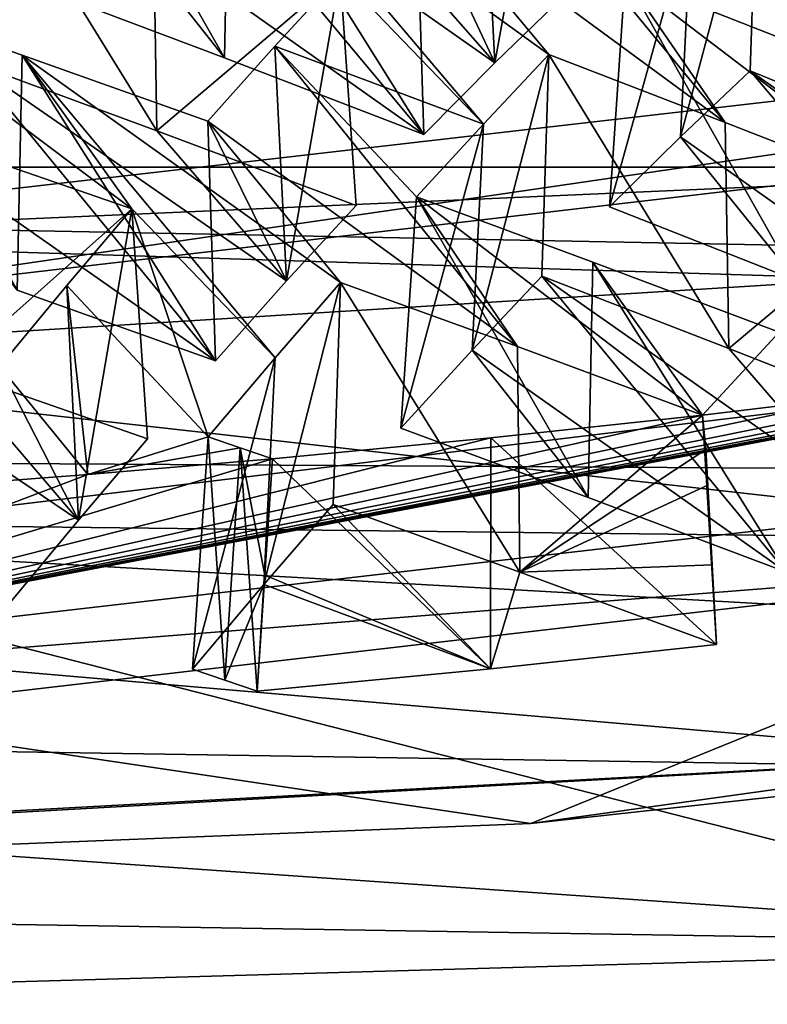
# Model space of a CAD drawing. Header units: millimetres. Extents: x -108 to 102, y -29 to 80.
# Tile 150 of 256: x -63.257 to -62.396, y 33.115 to 34.248. Entities that reach past the tile are written whole.
import ezdxf

# ---------------------------------------------------------------- set-up
doc = ezdxf.new("R2010")
doc.units = ezdxf.units.MM
doc.header["$LTSCALE"] = 65.185185
for name, color, linetype in [('1015', 7, 'CONTINUOUS'), ('1017', 7, 'CONTINUOUS'), ('1051', 7, 'CONTINUOUS'), ('116', 7, 'CONTINUOUS'), ('1259', 7, 'CONTINUOUS'), ('1278', 7, 'CONTINUOUS'), ('1418', 7, 'CONTINUOUS'), ('150', 7, 'CONTINUOUS'), ('151', 7, 'CONTINUOUS'), ('152', 7, 'CONTINUOUS'), ('1573', 7, 'CONTINUOUS'), ('160', 7, 'CONTINUOUS'), ('1600', 7, 'CONTINUOUS'), ('1633', 7, 'CONTINUOUS'), ('1645', 7, 'CONTINUOUS'), ('167', 7, 'CONTINUOUS'), ('1673', 7, 'CONTINUOUS'), ('1733', 7, 'CONTINUOUS'), ('185', 7, 'CONTINUOUS'), ('1990', 7, 'CONTINUOUS'), ('2140', 7, 'CONTINUOUS'), ('2214', 7, 'CONTINUOUS'), ('2230', 7, 'CONTINUOUS'), ('2246', 7, 'CONTINUOUS'), ('2252', 7, 'CONTINUOUS'), ('227', 7, 'CONTINUOUS'), ('2296', 7, 'CONTINUOUS'), ('2313', 7, 'CONTINUOUS'), ('2393', 7, 'CONTINUOUS'), ('2418', 7, 'CONTINUOUS'), ('349', 7, 'CONTINUOUS'), ('388', 7, 'CONTINUOUS'), ('432', 7, 'CONTINUOUS'), ('464', 7, 'CONTINUOUS'), ('503', 7, 'CONTINUOUS'), ('520', 7, 'CONTINUOUS'), ('607', 7, 'CONTINUOUS'), ('627', 7, 'CONTINUOUS'), ('689', 7, 'CONTINUOUS'), ('769', 7, 'CONTINUOUS'), ('772', 7, 'CONTINUOUS'), ('916', 7, 'CONTINUOUS'), ('922', 7, 'CONTINUOUS')]:
    doc.layers.add(name, color=color, linetype=linetype)

msp = doc.modelspace()

# ---------------------------------------------------------------- linework, layer by layer
at = {"layer": '1015', "linetype": 'CONTINUOUS'}
for points in [[(-62.4159, 34.1887, 225.1251), (-62.1341, 33.8561, 224.5686), (-62.4964, 34.1127, 224.9145), (-62.4159, 34.1887, 225.1251)], [(-62.1341, 33.8561, 224.5686), (-62.4159, 34.1887, 225.1251), (-62.0528, 33.9328, 224.7812), (-62.1341, 33.8561, 224.5686)], [(-62.4159, 34.1887, 225.1251), (-62.2002, 34.1001, 225.0607), (-62.0528, 33.9328, 224.7812), (-62.4159, 34.1887, 225.1251)], [(-62.3626, 33.9473, 224.6372), (-62.5779, 34.0323, 224.702), (-62.4964, 34.1127, 224.9145), (-62.3626, 33.9473, 224.6372)], [(-62.1341, 33.8561, 224.5686), (-62.3626, 33.9473, 224.6372), (-62.4964, 34.1127, 224.9145), (-62.1341, 33.8561, 224.5686)]]:
    msp.add_3dface(points, dxfattribs=at)
at = {"layer": '1017', "linetype": 'CONTINUOUS'}
for points in [[(-62.4077, 34.4437, 225.0619), (-62.2002, 34.1001, 225.0607), (-62.4159, 34.1887, 225.1251), (-62.4077, 34.4437, 225.0619)], [(-62.4077, 34.4437, 225.0619), (-62.2045, 34.3605, 225.0013), (-62.2002, 34.1001, 225.0607), (-62.4077, 34.4437, 225.0619)]]:
    msp.add_3dface(points, dxfattribs=at)
at = {"layer": '1051', "linetype": 'CONTINUOUS'}
for points in [[(-62.896, 33.6896, 223.8778), (-62.8877, 33.945, 223.8146), (-62.6812, 33.6119, 223.8118), (-62.896, 33.6896, 223.8778)], [(-62.8877, 33.945, 223.8146), (-62.6839, 33.8715, 223.7519), (-62.6812, 33.6119, 223.8118), (-62.8877, 33.945, 223.8146)], [(-62.6839, 33.8715, 223.7519), (-62.471, 33.7927, 223.6851), (-62.6812, 33.6119, 223.8118), (-62.6839, 33.8715, 223.7519)], [(-62.6812, 33.6119, 223.8118), (-62.471, 33.7927, 223.6851), (-62.467, 33.753, 223.6948), (-62.6812, 33.6119, 223.8118)], [(-62.4648, 33.7119, 223.7035), (-62.6812, 33.6119, 223.8118), (-62.467, 33.753, 223.6948), (-62.4648, 33.7119, 223.7035)], [(-62.4598, 33.6203, 223.7231), (-62.6812, 33.6119, 223.8118), (-62.4648, 33.7119, 223.7035), (-62.4598, 33.6203, 223.7231)], [(-62.4548, 33.5286, 223.7426), (-62.6812, 33.6119, 223.8118), (-62.4598, 33.6203, 223.7231), (-62.4548, 33.5286, 223.7426)]]:
    msp.add_3dface(points, dxfattribs=at)
at = {"layer": '116', "linetype": 'CONTINUOUS'}
for points in [[(-92.5, -10.5, 80.05), (-2.5, 79.5, 80.05), (-2.5, -10.5, 80.05), (-92.5, -10.5, 80.05)], [(-2.5, 79.5, 80.05), (-92.5, -10.5, 80.05), (-61.3855, 28.8369, 80.05), (-2.5, 79.5, 80.05)]]:
    msp.add_3dface(points, dxfattribs=at)
at = {"layer": '1259', "linetype": 'CONTINUOUS'}
for points in [[(-65.4772, 35.1174, 221.0113), (-63.6293, 33.912, 221.4823), (-62.9162, 35.2032, 221.498), (-65.4772, 35.1174, 221.0113)], [(-63.6293, 33.912, 221.4823), (-59.9624, 34.3398, 223.9083), (-62.9162, 35.2032, 221.498), (-63.6293, 33.912, 221.4823)]]:
    msp.add_3dface(points, dxfattribs=at)
at = {"layer": '1278', "linetype": 'CONTINUOUS'}
for points in [[(-60.4025, 33.6382, 224.2848), (-62.6684, 33.3226, 222.4946), (-61.8119, 33.4164, 223.0651), (-60.4025, 33.6382, 224.2848)], [(-65.5, 33.2098, 221.8553), (-65.5, 33.2147, 221.9209), (-61.8119, 33.4164, 223.0651), (-65.5, 33.2098, 221.8553)], [(-62.6684, 33.3226, 222.4946), (-65.5, 33.2098, 221.8553), (-61.8119, 33.4164, 223.0651), (-62.6684, 33.3226, 222.4946)]]:
    msp.add_3dface(points, dxfattribs=at)
at = {"layer": '1418', "linetype": 'CONTINUOUS'}
for points in [[(-63.4575, 34.2775, 224.2437), (-63.2597, 33.9363, 224.2151), (-63.2542, 34.2068, 224.1808), (-63.4575, 34.2775, 224.2437)], [(-63.2597, 33.9363, 224.2151), (-63.0317, 33.8551, 224.1448), (-63.2542, 34.2068, 224.1808), (-63.2597, 33.9363, 224.2151)], [(-63.0317, 33.8551, 224.1448), (-63.0403, 34.1308, 224.1149), (-63.2542, 34.2068, 224.1808), (-63.0317, 33.8551, 224.1448)]]:
    msp.add_3dface(points, dxfattribs=at)
at = {"layer": '150', "color": 7, "linetype": 'CONTINUOUS', "true_color": 0x0303ff}
for points in [[(-58.7111, 34.7103, 218.7026), (-65.5, 34.3272, 216.5303), (-59.725, 30.7142, 218.7387), (-58.7111, 34.7103, 218.7026)], [(-65.5, 34.3272, 216.5303), (-65.5, 30.4455, 217.2148), (-59.725, 30.7142, 218.7387), (-65.5, 34.3272, 216.5303)]]:
    msp.add_3dface(points, dxfattribs=at)
at = {"layer": '151', "color": 7, "linetype": 'CONTINUOUS', "true_color": 0x0303ff}
for points in [[(-65.5, 33.7504, 240.9008), (-65.5, 34.0482, 240.4754), (-61.8271, 33.9774, 239.8632), (-65.5, 33.7504, 240.9008)], [(-58.5066, 33.7082, 238.1651), (-65.5, 33.7504, 240.9008), (-61.8271, 33.9774, 239.8632), (-58.5066, 33.7082, 238.1651)], [(-65.5, 33.7504, 240.9008), (-58.5066, 33.7082, 238.1651), (-58.2409, 33.3408, 238.578), (-65.5, 33.7504, 240.9008)]]:
    msp.add_3dface(points, dxfattribs=at)
at = {"layer": '152', "color": 7, "linetype": 'CONTINUOUS', "true_color": 0x0303ff}
for points in [[(-65.5, 32.5686, 241.1091), (-65.5, 33.7504, 240.9008), (-58.2409, 33.3408, 238.578), (-65.5, 32.5686, 241.1091)], [(-65.5, 32.5686, 241.1091), (-58.2409, 33.3408, 238.578), (-61.6834, 32.4636, 240.5138), (-65.5, 32.5686, 241.1091)]]:
    msp.add_3dface(points, dxfattribs=at)
at = {"layer": '1573', "linetype": 'CONTINUOUS'}
for points in [[(-61.8119, 33.4164, 223.0651), (-65.5, 33.2147, 221.9209), (-61.905, 33.6323, 222.8822), (-61.8119, 33.4164, 223.0651)], [(-61.905, 33.6323, 222.8822), (-65.5, 33.2147, 221.9209), (-63.763, 33.485, 222.0468), (-61.905, 33.6323, 222.8822)]]:
    msp.add_3dface(points, dxfattribs=at)
at = {"layer": '160', "color": 7, "linetype": 'CONTINUOUS', "true_color": 0x0303ff}
for points in [[(-59.6986, 36.3852, 162.05), (-59.6986, 32.6148, 162.05), (-63.2017, 35.0521, 162.05), (-59.6986, 36.3852, 162.05)], [(-63.2017, 35.0521, 162.05), (-59.6986, 32.6148, 162.05), (-65.5, 34.1, 162.05), (-63.2017, 35.0521, 162.05)], [(-59.6986, 32.6148, 162.05), (-71.3014, 32.6148, 162.05), (-65.5, 34.1, 162.05), (-59.6986, 32.6148, 162.05)]]:
    msp.add_3dface(points, dxfattribs=at)
at = {"layer": '1600', "linetype": 'CONTINUOUS'}
for points in [[(-60.4025, 34.383, 224.1535), (-63.763, 33.9957, 221.9568), (-60.4497, 34.1414, 224.2232), (-60.4025, 34.383, 224.1535)], [(-63.763, 33.9957, 221.9568), (-60.4025, 33.8906, 224.2403), (-60.4497, 34.1414, 224.2232), (-63.763, 33.9957, 221.9568)], [(-60.4025, 33.8906, 224.2403), (-63.763, 33.9957, 221.9568), (-63.763, 33.5032, 222.0436), (-60.4025, 33.8906, 224.2403)]]:
    msp.add_3dface(points, dxfattribs=at)
at = {"layer": '1633', "linetype": 'CONTINUOUS'}
for points in [[(-62.4548, 33.5286, 223.7426), (-62.471, 33.7927, 223.6851), (-62.7147, 33.7664, 223.5358), (-62.4548, 33.5286, 223.7426)], [(-62.4548, 33.5286, 223.7426), (-62.4598, 33.6203, 223.7231), (-62.471, 33.7927, 223.6851), (-62.4548, 33.5286, 223.7426)], [(-62.471, 33.7927, 223.6851), (-62.4648, 33.7119, 223.7035), (-62.467, 33.753, 223.6948), (-62.471, 33.7927, 223.6851)], [(-62.4648, 33.7119, 223.7035), (-62.471, 33.7927, 223.6851), (-62.4598, 33.6203, 223.7231), (-62.4648, 33.7119, 223.7035)], [(-62.966, 33.7423, 223.3992), (-62.7148, 33.5004, 223.5827), (-62.7147, 33.7664, 223.5358), (-62.966, 33.7423, 223.3992)], [(-62.7148, 33.5004, 223.5827), (-62.4548, 33.5286, 223.7426), (-62.7147, 33.7664, 223.5358), (-62.7148, 33.5004, 223.5827)], [(-62.966, 33.7423, 223.3992), (-62.9747, 33.6084, 223.4182), (-62.7148, 33.5004, 223.5827), (-62.966, 33.7423, 223.3992)], [(-62.9747, 33.6084, 223.4182), (-62.9834, 33.4748, 223.4373), (-62.7148, 33.5004, 223.5827), (-62.9747, 33.6084, 223.4182)]]:
    msp.add_3dface(points, dxfattribs=at)
at = {"layer": '1645', "linetype": 'CONTINUOUS'}
for points in [[(-63.5535, 33.9175, 224.0813), (-63.3368, 33.8442, 224.0139), (-63.1893, 33.6717, 223.7389), (-63.5535, 33.9175, 224.0813)], [(-63.5535, 33.9175, 224.0813), (-63.1893, 33.6717, 223.7389), (-63.2717, 33.5725, 223.527), (-63.5535, 33.9175, 224.0813)], [(-63.3368, 33.8442, 224.0139), (-63.1097, 33.7654, 223.9436), (-63.1893, 33.6717, 223.7389), (-63.3368, 33.8442, 224.0139)]]:
    msp.add_3dface(points, dxfattribs=at)
at = {"layer": '167', "linetype": 'CONTINUOUS'}
msp.add_3dface([(-63.2017, 35.0521, 162.05), (-65.5, 34.1, 162.05), (-63.3292, 34.9313, 215.05), (-63.2017, 35.0521, 162.05)], dxfattribs=at)
at = {"layer": '1673', "linetype": 'CONTINUOUS'}
for points in [[(-65.5072, 33.2427, 240.6349), (-61.7955, 33.1824, 240.0503), (-65.5, 33.4403, 240.0923), (-65.5072, 33.2427, 240.6349)], [(-65.5, 33.4403, 240.0923), (-61.7955, 33.1824, 240.0503), (-61.9462, 33.3843, 239.5306), (-65.5, 33.4403, 240.0923)]]:
    msp.add_3dface(points, dxfattribs=at)
at = {"layer": '1733', "linetype": 'CONTINUOUS'}
for points in [[(-63.2354, 34.2848, 224.9013), (-63.0212, 34.2039, 224.8362), (-63.2175, 34.5496, 224.8634), (-63.2354, 34.2848, 224.9013)], [(-63.2175, 34.5496, 224.8634), (-63.0212, 34.2039, 224.8362), (-63.0158, 34.4734, 224.802), (-63.2175, 34.5496, 224.8634)], [(-63.0212, 34.2039, 224.8362), (-62.7917, 34.1157, 224.7666), (-63.0158, 34.4734, 224.802), (-63.0212, 34.2039, 224.8362)], [(-62.7917, 34.1157, 224.7666), (-62.8003, 34.3907, 224.7367), (-63.0158, 34.4734, 224.802), (-62.7917, 34.1157, 224.7666)]]:
    msp.add_3dface(points, dxfattribs=at)
at = {"layer": '185', "linetype": 'CONTINUOUS'}
for points in [[(-60.0501, 35.7729, 243.4059), (-70.9501, 35.7724, 243.4072), (-60.05, 34.0781, 242.7484), (-60.0501, 35.7729, 243.4059)], [(-70.9501, 35.7724, 243.4072), (-70.95, 34.0779, 242.7484), (-60.05, 34.0781, 242.7484), (-70.9501, 35.7724, 243.4072)], [(-70.95, 34.0779, 242.7484), (-70.95, 32.7591, 242.0395), (-60.05, 34.0781, 242.7484), (-70.95, 34.0779, 242.7484)], [(-60.05, 34.0781, 242.7484), (-70.95, 32.7591, 242.0395), (-60.05, 32.7592, 242.0395), (-60.05, 34.0781, 242.7484)]]:
    msp.add_3dface(points, dxfattribs=at)
at = {"layer": '1990', "linetype": 'CONTINUOUS'}
for points in [[(-62.4835, 34.3723, 224.8638), (-62.4077, 34.4437, 225.0619), (-62.4964, 34.1127, 224.9145), (-62.4835, 34.3723, 224.8638)], [(-62.4077, 34.4437, 225.0619), (-62.4159, 34.1887, 225.1251), (-62.4964, 34.1127, 224.9145), (-62.4077, 34.4437, 225.0619)], [(-62.5779, 34.0323, 224.702), (-62.56, 34.2971, 224.6641), (-62.4835, 34.3723, 224.8638), (-62.5779, 34.0323, 224.702)], [(-62.5779, 34.0323, 224.702), (-62.4835, 34.3723, 224.8638), (-62.4964, 34.1127, 224.9145), (-62.5779, 34.0323, 224.702)]]:
    msp.add_3dface(points, dxfattribs=at)
at = {"layer": '2140', "linetype": 'CONTINUOUS'}
for points in [[(-65.5046, 33.0761, 240.6642), (-61.7955, 33.1824, 240.0503), (-65.5072, 33.2427, 240.6349), (-65.5046, 33.0761, 240.6642)], [(-65.5046, 33.0761, 240.6642), (-61.7952, 33.0314, 240.0769), (-61.7955, 33.1824, 240.0503), (-65.5046, 33.0761, 240.6642)]]:
    msp.add_3dface(points, dxfattribs=at)
at = {"layer": '2214', "linetype": 'CONTINUOUS'}
for points in [[(-62.6684, 33.3226, 222.4946), (-61.905, 33.6323, 222.8822), (-63.763, 33.485, 222.0468), (-62.6684, 33.3226, 222.4946)], [(-62.6684, 33.3226, 222.4946), (-60.4025, 33.6382, 224.2848), (-61.905, 33.6323, 222.8822), (-62.6684, 33.3226, 222.4946)], [(-65.5, 33.2098, 221.8553), (-62.6684, 33.3226, 222.4946), (-63.763, 33.485, 222.0468), (-65.5, 33.2098, 221.8553)]]:
    msp.add_3dface(points, dxfattribs=at)
at = {"layer": '2230', "color": 7, "linetype": 'CONTINUOUS', "true_color": 0x303b4f}
for points in [[(-64.5131, 34.5177, 217.6102), (-58.5572, 34.9651, 220.1475), (-64.5131, 31.5637, 218.131), (-64.5131, 34.5177, 217.6102)], [(-58.5572, 34.9651, 220.1475), (-61.331, 31.7055, 218.9353), (-64.5131, 31.5637, 218.131), (-58.5572, 34.9651, 220.1475)]]:
    msp.add_3dface(points, dxfattribs=at)
at = {"layer": '2246', "linetype": 'CONTINUOUS'}
for points in [[(-62.3741, 33.612, 223.9439), (-62.736, 33.8673, 224.2914), (-62.656, 33.9523, 224.4991), (-62.3741, 33.612, 223.9439)], [(-62.2925, 33.6978, 224.1559), (-62.3741, 33.612, 223.9439), (-62.656, 33.9523, 224.4991), (-62.2925, 33.6978, 224.1559)], [(-62.2925, 33.6978, 224.1559), (-62.656, 33.9523, 224.4991), (-62.4408, 33.8691, 224.434), (-62.2925, 33.6978, 224.1559)], [(-62.6026, 33.6978, 224.0135), (-62.818, 33.7775, 224.0793), (-62.736, 33.8673, 224.2914), (-62.6026, 33.6978, 224.0135)], [(-62.3741, 33.612, 223.9439), (-62.6026, 33.6978, 224.0135), (-62.736, 33.8673, 224.2914), (-62.3741, 33.612, 223.9439)], [(-62.2121, 33.7795, 224.3651), (-62.2925, 33.6978, 224.1559), (-62.4408, 33.8691, 224.434), (-62.2121, 33.7795, 224.3651)]]:
    msp.add_3dface(points, dxfattribs=at)
at = {"layer": '2252', "linetype": 'CONTINUOUS'}
for points in [[(-63.0991, 34.1198, 224.6338), (-63.3135, 34.1986, 224.6994), (-63.3052, 34.4531, 224.6364), (-63.0991, 34.1198, 224.6338)], [(-63.0991, 34.1198, 224.6338), (-63.3052, 34.4531, 224.6364), (-63.1033, 34.3791, 224.5746), (-63.0991, 34.1198, 224.6338)], [(-63.0991, 34.1198, 224.6338), (-63.1033, 34.3791, 224.5746), (-62.888, 34.2987, 224.5089), (-63.0991, 34.1198, 224.6338)], [(-62.8697, 34.0338, 224.564), (-63.0991, 34.1198, 224.6338), (-62.888, 34.2987, 224.5089), (-62.8697, 34.0338, 224.564)]]:
    msp.add_3dface(points, dxfattribs=at)
at = {"layer": '227', "linetype": 'CONTINUOUS'}
for points in [[(-63.1535, 34.3719, 225.1139), (-63.0734, 34.4534, 225.3221), (-62.7917, 34.1157, 224.7666), (-63.1535, 34.3719, 225.1139)], [(-63.0734, 34.4534, 225.3221), (-62.8591, 34.3681, 225.2577), (-62.7101, 34.1981, 224.979), (-63.0734, 34.4534, 225.3221)], [(-62.7917, 34.1157, 224.7666), (-63.0734, 34.4534, 225.3221), (-62.7101, 34.1981, 224.979), (-62.7917, 34.1157, 224.7666)], [(-63.2354, 34.2848, 224.9013), (-63.1535, 34.3719, 225.1139), (-63.0212, 34.2039, 224.8362), (-63.2354, 34.2848, 224.9013)], [(-63.0212, 34.2039, 224.8362), (-63.1535, 34.3719, 225.1139), (-62.7917, 34.1157, 224.7666), (-63.0212, 34.2039, 224.8362)], [(-62.8591, 34.3681, 225.2577), (-62.6297, 34.2757, 225.189), (-62.7101, 34.1981, 224.979), (-62.8591, 34.3681, 225.2577)]]:
    msp.add_3dface(points, dxfattribs=at)
at = {"layer": '2296', "linetype": 'CONTINUOUS'}
for points in [[(-62.9496, 33.947, 224.3569), (-62.888, 34.2987, 224.5089), (-62.9631, 34.217, 224.3143), (-62.9496, 33.947, 224.3569)], [(-62.9496, 33.947, 224.3569), (-62.8697, 34.0338, 224.564), (-62.888, 34.2987, 224.5089), (-62.9496, 33.947, 224.3569)], [(-62.9496, 33.947, 224.3569), (-62.9631, 34.217, 224.3143), (-63.0403, 34.1308, 224.1149), (-62.9496, 33.947, 224.3569)], [(-63.0317, 33.8551, 224.1448), (-62.9496, 33.947, 224.3569), (-63.0403, 34.1308, 224.1149), (-63.0317, 33.8551, 224.1448)]]:
    msp.add_3dface(points, dxfattribs=at)
at = {"layer": '2313', "linetype": 'CONTINUOUS'}
for points in [[(-61.6076, 33.9149, 224.3784), (-61.4926, 33.9355, 224.4951), (-63.763, 33.5032, 222.0436), (-61.6076, 33.9149, 224.3784)], [(-61.4926, 33.9355, 224.4951), (-60.4025, 33.8906, 224.2403), (-63.763, 33.5032, 222.0436), (-61.4926, 33.9355, 224.4951)], [(-61.7099, 33.8976, 224.2802), (-61.6076, 33.9149, 224.3784), (-63.763, 33.5032, 222.0436), (-61.7099, 33.8976, 224.2802)], [(-61.8147, 33.8808, 224.1847), (-61.7099, 33.8976, 224.2802), (-63.763, 33.5032, 222.0436), (-61.8147, 33.8808, 224.1847)], [(-61.9561, 33.8594, 224.0635), (-61.8147, 33.8808, 224.1847), (-63.763, 33.5032, 222.0436), (-61.9561, 33.8594, 224.0635)], [(-62.1017, 33.8389, 223.947), (-61.9561, 33.8594, 224.0635), (-63.763, 33.5032, 222.0436), (-62.1017, 33.8389, 223.947)], [(-62.2836, 33.8151, 223.8123), (-62.1017, 33.8389, 223.947), (-63.763, 33.5032, 222.0436), (-62.2836, 33.8151, 223.8123)], [(-62.471, 33.7927, 223.6851), (-62.2836, 33.8151, 223.8123), (-63.763, 33.5032, 222.0436), (-62.471, 33.7927, 223.6851)], [(-62.471, 33.7927, 223.6851), (-63.763, 33.5032, 222.0436), (-62.7147, 33.7664, 223.5358), (-62.471, 33.7927, 223.6851)], [(-63.763, 33.5032, 222.0436), (-62.966, 33.7423, 223.3992), (-62.7147, 33.7664, 223.5358), (-63.763, 33.5032, 222.0436)], [(-63.1784, 33.7242, 223.2964), (-62.966, 33.7423, 223.3992), (-63.763, 33.5032, 222.0436), (-63.1784, 33.7242, 223.2964)], [(-63.395, 33.7076, 223.2027), (-63.1784, 33.7242, 223.2964), (-63.763, 33.5032, 222.0436), (-63.395, 33.7076, 223.2027)]]:
    msp.add_3dface(points, dxfattribs=at)
at = {"layer": '2393', "linetype": 'CONTINUOUS'}
for points in [[(-62.9757, 33.5976, 223.6723), (-62.896, 33.6896, 223.8778), (-62.7148, 33.5004, 223.5827), (-62.9757, 33.5976, 223.6723)], [(-62.896, 33.6896, 223.8778), (-62.6812, 33.6119, 223.8118), (-62.7148, 33.5004, 223.5827), (-62.896, 33.6896, 223.8778)], [(-62.6812, 33.6119, 223.8118), (-62.4548, 33.5286, 223.7426), (-62.7148, 33.5004, 223.5827), (-62.6812, 33.6119, 223.8118)], [(-63.0208, 33.4876, 223.4489), (-63.058, 33.5003, 223.4604), (-62.9757, 33.5976, 223.6723), (-63.0208, 33.4876, 223.4489)], [(-62.9834, 33.4748, 223.4373), (-63.0208, 33.4876, 223.4489), (-62.9757, 33.5976, 223.6723), (-62.9834, 33.4748, 223.4373)], [(-62.9834, 33.4748, 223.4373), (-62.9757, 33.5976, 223.6723), (-62.7148, 33.5004, 223.5827), (-62.9834, 33.4748, 223.4373)]]:
    msp.add_3dface(points, dxfattribs=at)
at = {"layer": '2418', "linetype": 'CONTINUOUS'}
for points in [[(-61.9462, 33.6489, 239.484), (-65.5, 33.6899, 240.0483), (-61.9462, 33.3843, 239.5306), (-61.9462, 33.6489, 239.484)], [(-65.5, 33.6899, 240.0483), (-65.5, 33.4403, 240.0923), (-61.9462, 33.3843, 239.5306), (-65.5, 33.6899, 240.0483)]]:
    msp.add_3dface(points, dxfattribs=at)
at = {"layer": '349', "linetype": 'CONTINUOUS'}
for points in [[(-63.058, 33.5003, 223.4604), (-63.0208, 33.4876, 223.4489), (-63.04, 33.7676, 223.4221), (-63.058, 33.5003, 223.4604)], [(-63.04, 33.7676, 223.4221), (-63.0208, 33.4876, 223.4489), (-63.0032, 33.755, 223.4107), (-63.04, 33.7676, 223.4221)], [(-63.0208, 33.4876, 223.4489), (-62.9834, 33.4748, 223.4373), (-63.0032, 33.755, 223.4107), (-63.0208, 33.4876, 223.4489)], [(-63.0032, 33.755, 223.4107), (-62.9834, 33.4748, 223.4373), (-62.9747, 33.6084, 223.4182), (-63.0032, 33.755, 223.4107)], [(-62.966, 33.7423, 223.3992), (-63.0032, 33.755, 223.4107), (-62.9747, 33.6084, 223.4182), (-62.966, 33.7423, 223.3992)]]:
    msp.add_3dface(points, dxfattribs=at)
at = {"layer": '388', "linetype": 'CONTINUOUS'}
for points in [[(-62.7236, 34.4681, 224.9364), (-62.7101, 34.1981, 224.979), (-62.648, 34.5412, 225.1338), (-62.7236, 34.4681, 224.9364)], [(-62.7101, 34.1981, 224.979), (-62.6297, 34.2757, 225.189), (-62.648, 34.5412, 225.1338), (-62.7101, 34.1981, 224.979)], [(-62.8003, 34.3907, 224.7367), (-62.7101, 34.1981, 224.979), (-62.7236, 34.4681, 224.9364), (-62.8003, 34.3907, 224.7367)], [(-62.7917, 34.1157, 224.7666), (-62.7101, 34.1981, 224.979), (-62.8003, 34.3907, 224.7367), (-62.7917, 34.1157, 224.7666)]]:
    msp.add_3dface(points, dxfattribs=at)
at = {"layer": '432', "linetype": 'CONTINUOUS'}
for points in [[(-62.896, 33.6896, 223.8778), (-62.9757, 33.5976, 223.6723), (-62.8877, 33.945, 223.8146), (-62.896, 33.6896, 223.8778)], [(-62.8877, 33.945, 223.8146), (-62.9757, 33.5976, 223.6723), (-62.9627, 33.8586, 223.6211), (-62.8877, 33.945, 223.8146)], [(-63.058, 33.5003, 223.4604), (-63.04, 33.7676, 223.4221), (-62.9627, 33.8586, 223.6211), (-63.058, 33.5003, 223.4604)], [(-62.9757, 33.5976, 223.6723), (-63.058, 33.5003, 223.4604), (-62.9627, 33.8586, 223.6211), (-62.9757, 33.5976, 223.6723)]]:
    msp.add_3dface(points, dxfattribs=at)
at = {"layer": '464', "linetype": 'CONTINUOUS'}
for points in [[(-63.3929, 34.1081, 224.4944), (-63.3135, 34.1986, 224.6994), (-63.0317, 33.8551, 224.1448), (-63.3929, 34.1081, 224.4944)], [(-63.3135, 34.1986, 224.6994), (-63.0991, 34.1198, 224.6338), (-62.9496, 33.947, 224.3569), (-63.3135, 34.1986, 224.6994)], [(-63.0317, 33.8551, 224.1448), (-63.3135, 34.1986, 224.6994), (-62.9496, 33.947, 224.3569), (-63.0317, 33.8551, 224.1448)], [(-63.0991, 34.1198, 224.6338), (-62.8697, 34.0338, 224.564), (-62.9496, 33.947, 224.3569), (-63.0991, 34.1198, 224.6338)], [(-63.2597, 33.9363, 224.2151), (-63.3929, 34.1081, 224.4944), (-63.0317, 33.8551, 224.1448), (-63.2597, 33.9363, 224.2151)]]:
    msp.add_3dface(points, dxfattribs=at)
at = {"layer": '503', "linetype": 'CONTINUOUS'}
for points in [[(-62.818, 33.7775, 224.0793), (-62.6026, 33.6978, 224.0135), (-62.8, 34.0436, 224.0412), (-62.818, 33.7775, 224.0793)], [(-62.8, 34.0436, 224.0412), (-62.6026, 33.6978, 224.0135), (-62.5971, 33.9686, 223.9791), (-62.8, 34.0436, 224.0412)], [(-62.6026, 33.6978, 224.0135), (-62.3741, 33.612, 223.9439), (-62.5971, 33.9686, 223.9791), (-62.6026, 33.6978, 224.0135)], [(-62.3741, 33.612, 223.9439), (-62.3827, 33.8881, 223.9139), (-62.5971, 33.9686, 223.9791), (-62.3741, 33.612, 223.9439)]]:
    msp.add_3dface(points, dxfattribs=at)
at = {"layer": '520', "linetype": 'CONTINUOUS'}
for points in [[(-62.5779, 34.0323, 224.702), (-62.3626, 33.9473, 224.6372), (-62.56, 34.2971, 224.6641), (-62.5779, 34.0323, 224.702)], [(-62.56, 34.2971, 224.6641), (-62.3626, 33.9473, 224.6372), (-62.3572, 34.2171, 224.603), (-62.56, 34.2971, 224.6641)]]:
    msp.add_3dface(points, dxfattribs=at)
at = {"layer": '607', "linetype": 'CONTINUOUS'}
for points in [[(-61.8271, 33.9774, 239.8632), (-65.5, 34.0482, 240.4754), (-61.9462, 33.6489, 239.484), (-61.8271, 33.9774, 239.8632)], [(-61.9462, 33.6489, 239.484), (-65.5, 34.0482, 240.4754), (-65.5, 33.6899, 240.0483), (-61.9462, 33.6489, 239.484)]]:
    msp.add_3dface(points, dxfattribs=at)
at = {"layer": '627', "linetype": 'CONTINUOUS'}
for points in [[(-60.4025, 34.383, 224.1535), (-63.6293, 33.912, 221.4823), (-63.763, 33.9957, 221.9568), (-60.4025, 34.383, 224.1535)], [(-59.9624, 34.3398, 223.9083), (-63.6293, 33.912, 221.4823), (-60.4025, 34.383, 224.1535), (-59.9624, 34.3398, 223.9083)]]:
    msp.add_3dface(points, dxfattribs=at)
at = {"layer": '689', "linetype": 'CONTINUOUS'}
for points in [[(-62.8003, 34.3907, 224.7367), (-62.6477, 34.2074, 224.436), (-63.0158, 34.4734, 224.802), (-62.8003, 34.3907, 224.7367)], [(-62.6477, 34.2074, 224.436), (-62.7231, 34.1275, 224.2404), (-63.0158, 34.4734, 224.802), (-62.6477, 34.2074, 224.436)], [(-62.7231, 34.1275, 224.2404), (-62.888, 34.2987, 224.5089), (-63.0158, 34.4734, 224.802), (-62.7231, 34.1275, 224.2404)], [(-62.8003, 34.3907, 224.7367), (-62.7236, 34.4681, 224.9364), (-62.445, 34.1293, 224.3746), (-62.8003, 34.3907, 224.7367)], [(-62.7236, 34.4681, 224.9364), (-62.56, 34.2971, 224.6641), (-62.445, 34.1293, 224.3746), (-62.7236, 34.4681, 224.9364)], [(-62.6477, 34.2074, 224.436), (-62.8003, 34.3907, 224.7367), (-62.445, 34.1293, 224.3746), (-62.6477, 34.2074, 224.436)], [(-62.888, 34.2987, 224.5089), (-62.7231, 34.1275, 224.2404), (-62.9631, 34.217, 224.3143), (-62.888, 34.2987, 224.5089)], [(-62.2304, 34.0456, 224.3098), (-62.56, 34.2971, 224.6641), (-62.3572, 34.2171, 224.603), (-62.2304, 34.0456, 224.3098)], [(-62.56, 34.2971, 224.6641), (-62.2304, 34.0456, 224.3098), (-62.445, 34.1293, 224.3746), (-62.56, 34.2971, 224.6641)], [(-63.128, 34.0299, 223.8887), (-63.3413, 34.1036, 223.9548), (-63.4575, 34.2775, 224.2437), (-63.128, 34.0299, 223.8887)], [(-63.128, 34.0299, 223.8887), (-63.4575, 34.2775, 224.2437), (-63.2542, 34.2068, 224.1808), (-63.128, 34.0299, 223.8887)], [(-62.9631, 34.217, 224.3143), (-62.6839, 33.8715, 223.7519), (-63.0403, 34.1308, 224.1149), (-62.9631, 34.217, 224.3143)], [(-62.8, 34.0436, 224.0412), (-62.6839, 33.8715, 223.7519), (-62.9631, 34.217, 224.3143), (-62.8, 34.0436, 224.0412)], [(-62.7231, 34.1275, 224.2404), (-62.8, 34.0436, 224.0412), (-62.9631, 34.217, 224.3143), (-62.7231, 34.1275, 224.2404)], [(-62.8877, 33.945, 223.8146), (-62.9627, 33.8586, 223.6211), (-63.2542, 34.2068, 224.1808), (-62.8877, 33.945, 223.8146)], [(-63.0403, 34.1308, 224.1149), (-62.8877, 33.945, 223.8146), (-63.2542, 34.2068, 224.1808), (-63.0403, 34.1308, 224.1149)], [(-62.9627, 33.8586, 223.6211), (-63.128, 34.0299, 223.8887), (-63.2542, 34.2068, 224.1808), (-62.9627, 33.8586, 223.6211)], [(-62.6839, 33.8715, 223.7519), (-62.8877, 33.945, 223.8146), (-63.0403, 34.1308, 224.1149), (-62.6839, 33.8715, 223.7519)], [(-62.8, 34.0436, 224.0412), (-62.5971, 33.9686, 223.9791), (-62.471, 33.7927, 223.6851), (-62.8, 34.0436, 224.0412)], [(-62.6839, 33.8715, 223.7519), (-62.8, 34.0436, 224.0412), (-62.471, 33.7927, 223.6851), (-62.6839, 33.8715, 223.7519)], [(-63.128, 34.0299, 223.8887), (-63.04, 33.7676, 223.4221), (-63.2028, 33.9418, 223.6961), (-63.128, 34.0299, 223.8887)], [(-62.9627, 33.8586, 223.6211), (-63.04, 33.7676, 223.4221), (-63.128, 34.0299, 223.8887), (-62.9627, 33.8586, 223.6211)], [(-62.5971, 33.9686, 223.9791), (-62.3827, 33.8881, 223.9139), (-62.471, 33.7927, 223.6851), (-62.5971, 33.9686, 223.9791)], [(-63.2028, 33.9418, 223.6961), (-63.1784, 33.7242, 223.2964), (-63.2803, 33.8487, 223.4969), (-63.2028, 33.9418, 223.6961)], [(-63.04, 33.7676, 223.4221), (-63.1784, 33.7242, 223.2964), (-63.2028, 33.9418, 223.6961), (-63.04, 33.7676, 223.4221)], [(-62.471, 33.7927, 223.6851), (-62.3827, 33.8881, 223.9139), (-62.2836, 33.8151, 223.8123), (-62.471, 33.7927, 223.6851)], [(-63.1784, 33.7242, 223.2964), (-63.395, 33.7076, 223.2027), (-63.2803, 33.8487, 223.4969), (-63.1784, 33.7242, 223.2964)], [(-63.04, 33.7676, 223.4221), (-63.0032, 33.755, 223.4107), (-63.1784, 33.7242, 223.2964), (-63.04, 33.7676, 223.4221)], [(-63.0032, 33.755, 223.4107), (-62.966, 33.7423, 223.3992), (-63.1784, 33.7242, 223.2964), (-63.0032, 33.755, 223.4107)]]:
    msp.add_3dface(points, dxfattribs=at)
at = {"layer": '769', "linetype": 'CONTINUOUS'}
for points in [[(-63.3413, 34.1036, 223.9548), (-63.128, 34.0299, 223.8887), (-63.3368, 33.8442, 224.0139), (-63.3413, 34.1036, 223.9548)], [(-63.3368, 33.8442, 224.0139), (-63.128, 34.0299, 223.8887), (-63.1097, 33.7654, 223.9436), (-63.3368, 33.8442, 224.0139)]]:
    msp.add_3dface(points, dxfattribs=at)
at = {"layer": '772', "linetype": 'CONTINUOUS'}
for points in [[(-62.7231, 34.1275, 224.2404), (-62.6477, 34.2074, 224.436), (-62.736, 33.8673, 224.2914), (-62.7231, 34.1275, 224.2404)], [(-62.736, 33.8673, 224.2914), (-62.6477, 34.2074, 224.436), (-62.656, 33.9523, 224.4991), (-62.736, 33.8673, 224.2914)], [(-62.818, 33.7775, 224.0793), (-62.8, 34.0436, 224.0412), (-62.7231, 34.1275, 224.2404), (-62.818, 33.7775, 224.0793)], [(-62.818, 33.7775, 224.0793), (-62.7231, 34.1275, 224.2404), (-62.736, 33.8673, 224.2914), (-62.818, 33.7775, 224.0793)]]:
    msp.add_3dface(points, dxfattribs=at)
at = {"layer": '916', "linetype": 'CONTINUOUS'}
for points in [[(-62.656, 33.9523, 224.4991), (-62.6477, 34.2074, 224.436), (-62.4408, 33.8691, 224.434), (-62.656, 33.9523, 224.4991)], [(-62.6477, 34.2074, 224.436), (-62.445, 34.1293, 224.3746), (-62.4408, 33.8691, 224.434), (-62.6477, 34.2074, 224.436)], [(-62.445, 34.1293, 224.3746), (-62.2304, 34.0456, 224.3098), (-62.4408, 33.8691, 224.434), (-62.445, 34.1293, 224.3746)], [(-62.2304, 34.0456, 224.3098), (-62.2121, 33.7795, 224.3651), (-62.4408, 33.8691, 224.434), (-62.2304, 34.0456, 224.3098)]]:
    msp.add_3dface(points, dxfattribs=at)
at = {"layer": '922', "linetype": 'CONTINUOUS'}
for points in [[(-63.128, 34.0299, 223.8887), (-63.2028, 33.9418, 223.6961), (-63.1893, 33.6717, 223.7389), (-63.128, 34.0299, 223.8887)], [(-63.1097, 33.7654, 223.9436), (-63.128, 34.0299, 223.8887), (-63.1893, 33.6717, 223.7389), (-63.1097, 33.7654, 223.9436)], [(-63.2028, 33.9418, 223.6961), (-63.2803, 33.8487, 223.4969), (-63.1893, 33.6717, 223.7389), (-63.2028, 33.9418, 223.6961)], [(-63.1893, 33.6717, 223.7389), (-63.2803, 33.8487, 223.4969), (-63.2717, 33.5725, 223.527), (-63.1893, 33.6717, 223.7389)]]:
    msp.add_3dface(points, dxfattribs=at)

doc.saveas('drawing.dxf')
